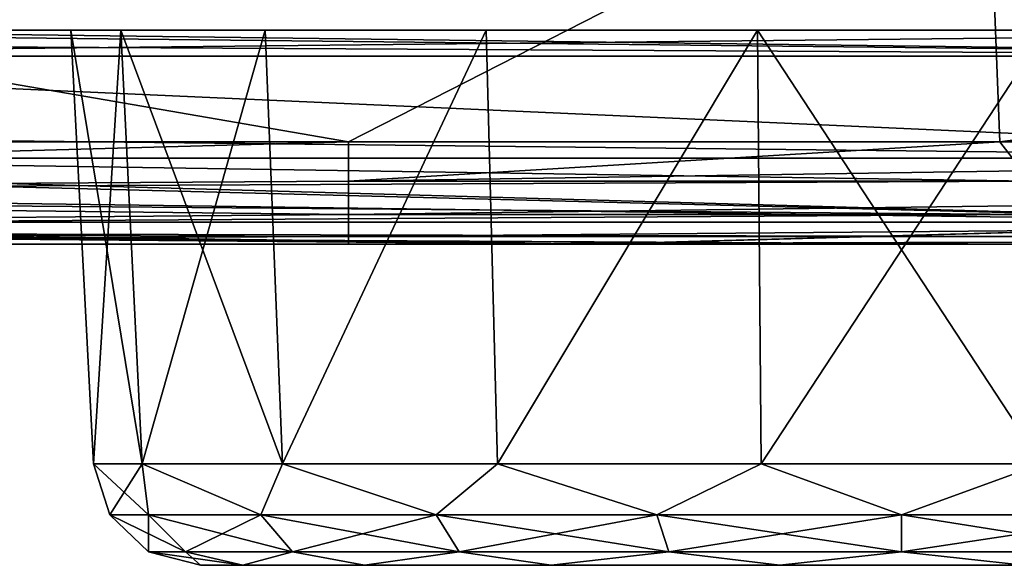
# Model space of a CAD drawing. Header units: millimetres. Extents: x -125 to 125, y -4 to 53.
# Tile 14 of 256: x -116.62 to -112.02, y -3.5 to -0.95. Entities that reach past the tile are written whole.
import ezdxf

# ---------------------------------------------------------------- set-up
doc = ezdxf.new("R2010")
doc.units = ezdxf.units.MM
doc.header["$LTSCALE"] = 65.185185
for name, color, linetype in [('1', 7, 'CONTINUOUS'), ('14', 7, 'CONTINUOUS'), ('18', 7, 'CONTINUOUS'), ('20', 7, 'CONTINUOUS'), ('205', 7, 'CONTINUOUS'), ('207', 7, 'CONTINUOUS'), ('209', 7, 'CONTINUOUS'), ('21', 7, 'CONTINUOUS'), ('211', 7, 'CONTINUOUS'), ('23', 7, 'CONTINUOUS'), ('26', 7, 'CONTINUOUS'), ('267', 7, 'CONTINUOUS'), ('268', 7, 'CONTINUOUS'), ('269', 7, 'CONTINUOUS'), ('270', 7, 'CONTINUOUS'), ('28', 7, 'CONTINUOUS'), ('3', 7, 'CONTINUOUS'), ('4', 7, 'CONTINUOUS'), ('6', 7, 'CONTINUOUS')]:
    doc.layers.add(name, color=color, linetype=linetype)

msp = doc.modelspace()

# ---------------------------------------------------------------- linework, layer by layer
at = {"layer": '1', "color": 7, "linetype": 'CONTINUOUS'}
for points in [[(-115.0836, -2, 124.334), (-123.8345, -2, 124.334), (-122.9176, -2, 122.9176), (-115.0836, -2, 124.334)], [(-123.8345, -2, -124.334), (-112.1259, -2, -124.334), (-122.9176, -2, -122.9176), (-123.8345, -2, -124.334)], [(-113.941, -2, 122.8364), (-115.0836, -2, 124.334), (-122.9176, -2, 122.9176), (-113.941, -2, 122.8364)], [(-122.9176, -2, -122.9176), (-112.1259, -2, -124.334), (-113.8977, -2, -122.8361), (-122.9176, -2, -122.9176)], [(-112.1259, -2, 124.334), (-115.0836, -2, 124.334), (-113.941, -2, 122.8364), (-112.1259, -2, 124.334)], [(-104.9158, -2, 122.761), (-112.1259, -2, 124.334), (-113.941, -2, 122.8364), (-104.9158, -2, 122.761)], [(-112.1259, -2, -124.334), (-111.8999, -2, -124.334), (-113.8977, -2, -122.8361), (-112.1259, -2, -124.334)], [(-113.8977, -2, -122.8361), (-111.8999, -2, -124.334), (-104.8773, -2, -122.7607), (-113.8977, -2, -122.8361)], [(-103.1371, -2, 124.334), (-112.1259, -2, 124.334), (-104.9158, -2, 122.761), (-103.1371, -2, 124.334)]]:
    msp.add_3dface(points, dxfattribs=at)
at = {"layer": '14', "color": 7, "linetype": 'CONTINUOUS'}
for points in [[(-123.8345, -1.5218, -124.8336), (-112.0407, -1.5218, -124.8336), (-111.8999, -1.7064, -124.7895), (-123.8345, -1.5218, -124.8336)], [(-123.8345, -1.7623, -124.7597), (-123.8345, -1.5218, -124.8336), (-111.8999, -1.7064, -124.7895), (-123.8345, -1.7623, -124.7597)], [(-112.0407, -1.5218, -124.8336), (-111.8999, -1.5218, -124.8336), (-111.8999, -1.7064, -124.7895), (-112.0407, -1.5218, -124.8336)], [(-111.8999, -1.8612, -124.6798), (-123.8345, -1.7623, -124.7597), (-111.8999, -1.7064, -124.7895), (-111.8999, -1.8612, -124.6798)], [(-123.8345, -1.9366, -124.5777), (-123.8345, -1.7623, -124.7597), (-111.8999, -1.8612, -124.6798), (-123.8345, -1.9366, -124.5777)], [(-111.8999, -1.964, -124.5203), (-123.8345, -1.9366, -124.5777), (-111.8999, -1.8612, -124.6798), (-111.8999, -1.964, -124.5203)], [(-111.8999, -2, -124.334), (-112.1259, -2, -124.334), (-123.8345, -1.9366, -124.5777), (-111.8999, -2, -124.334)], [(-112.1259, -2, -124.334), (-123.8345, -2, -124.334), (-123.8345, -1.9366, -124.5777), (-112.1259, -2, -124.334)], [(-111.8999, -2, -124.334), (-123.8345, -1.9366, -124.5777), (-111.8999, -1.964, -124.5203), (-111.8999, -2, -124.334)]]:
    msp.add_3dface(points, dxfattribs=at)
at = {"layer": '18', "color": 7, "linetype": 'CONTINUOUS'}
for points in [[(-115.0836, -1.5218, 124.8336), (-123.8345, -1.5218, 124.8336), (-123.8345, -1.7623, 124.7597), (-115.0836, -1.5218, 124.8336)], [(-115.0836, -1.5218, 124.8336), (-123.8345, -1.7623, 124.7597), (-115.0836, -1.7064, 124.7895), (-115.0836, -1.5218, 124.8336)], [(-103.1371, -1.5218, 124.8336), (-112.0407, -1.5218, 124.8336), (-115.0836, -1.7064, 124.7895), (-103.1371, -1.5218, 124.8336)], [(-103.1371, -1.7064, 124.7895), (-103.1371, -1.5218, 124.8336), (-115.0836, -1.7064, 124.7895), (-103.1371, -1.7064, 124.7895)], [(-112.0407, -1.5218, 124.8336), (-115.0836, -1.5218, 124.8336), (-115.0836, -1.7064, 124.7895), (-112.0407, -1.5218, 124.8336)], [(-123.8345, -1.7623, 124.7597), (-115.0836, -1.8612, 124.6798), (-115.0836, -1.7064, 124.7895), (-123.8345, -1.7623, 124.7597)], [(-115.0836, -1.8612, 124.6798), (-103.1371, -1.7064, 124.7895), (-115.0836, -1.7064, 124.7895), (-115.0836, -1.8612, 124.6798)], [(-103.1371, -1.8612, 124.6798), (-103.1371, -1.7064, 124.7895), (-115.0836, -1.8612, 124.6798), (-103.1371, -1.8612, 124.6798)], [(-123.8345, -1.7623, 124.7597), (-123.8345, -1.9366, 124.5777), (-115.0836, -1.8612, 124.6798), (-123.8345, -1.7623, 124.7597)], [(-123.8345, -1.9366, 124.5777), (-115.0836, -1.964, 124.5203), (-115.0836, -1.8612, 124.6798), (-123.8345, -1.9366, 124.5777)], [(-115.0836, -1.964, 124.5203), (-103.1371, -1.8612, 124.6798), (-115.0836, -1.8612, 124.6798), (-115.0836, -1.964, 124.5203)], [(-103.1371, -1.964, 124.5203), (-103.1371, -1.8612, 124.6798), (-115.0836, -1.964, 124.5203), (-103.1371, -1.964, 124.5203)], [(-123.8345, -1.9366, 124.5777), (-123.8345, -2, 124.334), (-115.0836, -1.964, 124.5203), (-123.8345, -1.9366, 124.5777)], [(-123.8345, -2, 124.334), (-115.0836, -2, 124.334), (-115.0836, -1.964, 124.5203), (-123.8345, -2, 124.334)], [(-115.0836, -2, 124.334), (-103.1371, -1.964, 124.5203), (-115.0836, -1.964, 124.5203), (-115.0836, -2, 124.334)], [(-115.0836, -2, 124.334), (-112.1259, -2, 124.334), (-103.1371, -1.964, 124.5203), (-115.0836, -2, 124.334)], [(-112.1259, -2, 124.334), (-103.1371, -2, 124.334), (-103.1371, -1.964, 124.5203), (-112.1259, -2, 124.334)]]:
    msp.add_3dface(points, dxfattribs=at)
at = {"layer": '20', "color": 7, "linetype": 'CONTINUOUS'}
for points in [[(-106.3244, -1, 74.6141), (-118.2709, -1, 63.1886), (-106.3244, -1, 63.135), (-106.3244, -1, 74.6141)], [(-118.2709, -1, 63.1886), (-118.2709, -1, 51.6997), (-106.3244, -1, 63.135), (-118.2709, -1, 63.1886)], [(-106.3244, -1, 86.0932), (-118.2709, -1, 74.6774), (-106.3244, -1, 74.6141), (-106.3244, -1, 86.0932)], [(-118.2709, -1, 74.6774), (-118.2709, -1, 63.1886), (-106.3244, -1, 74.6141), (-118.2709, -1, 74.6774)], [(-106.3244, -1, 97.5723), (-118.2709, -1, 86.1662), (-106.3244, -1, 86.0932), (-106.3244, -1, 97.5723)], [(-118.2709, -1, 86.1662), (-118.2709, -1, 74.6774), (-106.3244, -1, 86.0932), (-118.2709, -1, 86.1662)], [(-106.3244, -1, 109.0514), (-118.2709, -1, 97.655), (-106.3244, -1, 97.5723), (-106.3244, -1, 109.0514)], [(-118.2709, -1, 97.655), (-118.2709, -1, 86.1662), (-106.3244, -1, 97.5723), (-118.2709, -1, 97.655)], [(-106.3244, -1, 120.5297), (-118.2709, -1, 109.1439), (-106.3244, -1, 109.0514), (-106.3244, -1, 120.5297)], [(-108.5117, -1, 120.5476), (-118.2709, -1, 109.1439), (-106.3244, -1, 120.5297), (-108.5117, -1, 120.5476)], [(-118.2709, -1, 109.1439), (-118.2709, -1, 97.655), (-106.3244, -1, 109.0514), (-118.2709, -1, 109.1439)], [(-118.2709, -1, 120.6321), (-118.2709, -1, 109.1439), (-108.5117, -1, 120.5476), (-118.2709, -1, 120.6321)], [(-118.2709, -1, -86.1662), (-118.2709, -1, -97.655), (-106.3244, -1, -97.5723), (-118.2709, -1, -86.1662)], [(-106.3244, -1, -74.6141), (-118.2709, -1, -74.6774), (-106.3244, -1, -86.0932), (-106.3244, -1, -74.6141)], [(-118.2709, -1, -74.6774), (-118.2709, -1, -86.1662), (-106.3244, -1, -86.0932), (-118.2709, -1, -74.6774)], [(-106.3244, -1, -63.135), (-118.2709, -1, -63.1886), (-106.3244, -1, -74.6141), (-106.3244, -1, -63.135)], [(-118.2709, -1, -63.1886), (-118.2709, -1, -74.6774), (-106.3244, -1, -74.6141), (-118.2709, -1, -63.1886)], [(-106.3244, -1, -51.6559), (-118.2709, -1, -51.6997), (-106.3244, -1, -63.135), (-106.3244, -1, -51.6559)], [(-118.2709, -1, -51.6997), (-118.2709, -1, -63.1886), (-106.3244, -1, -63.135), (-118.2709, -1, -51.6997)], [(-106.3244, -1, -40.1768), (-118.2709, -1, -40.2109), (-106.3244, -1, -51.6559), (-106.3244, -1, -40.1768)], [(-118.2709, -1, -40.2109), (-118.2709, -1, -51.6997), (-106.3244, -1, -51.6559), (-118.2709, -1, -40.2109)], [(-106.3244, -1, -28.6977), (-118.2709, -1, -28.7221), (-106.3244, -1, -40.1768), (-106.3244, -1, -28.6977)], [(-118.2709, -1, -28.7221), (-118.2709, -1, -40.2109), (-106.3244, -1, -40.1768), (-118.2709, -1, -28.7221)], [(-106.3244, -1, -17.2186), (-118.2709, -1, -17.2332), (-106.3244, -1, -28.6977), (-106.3244, -1, -17.2186)], [(-118.2709, -1, -17.2332), (-118.2709, -1, -28.7221), (-106.3244, -1, -28.6977), (-118.2709, -1, -17.2332)], [(-106.3244, -1, -5.7395), (-118.2709, -1, -5.7444), (-106.3244, -1, -17.2186), (-106.3244, -1, -5.7395)], [(-106.3244, -1, -120.5297), (-118.2709, -1, -109.1439), (-108.5117, -1, -120.5476), (-106.3244, -1, -120.5297)], [(-106.3244, -1, -109.0514), (-118.2709, -1, -109.1439), (-106.3244, -1, -120.5297), (-106.3244, -1, -109.0514)], [(-118.2709, -1, -109.1439), (-118.2709, -1, -120.6321), (-108.5117, -1, -120.5476), (-118.2709, -1, -109.1439)], [(-106.3244, -1, -97.5723), (-118.2709, -1, -97.655), (-106.3244, -1, -109.0514), (-106.3244, -1, -97.5723)], [(-118.2709, -1, -97.655), (-118.2709, -1, -109.1439), (-106.3244, -1, -109.0514), (-118.2709, -1, -97.655)], [(-106.3244, -1, -86.0932), (-118.2709, -1, -86.1662), (-106.3244, -1, -97.5723), (-106.3244, -1, -86.0932)], [(-106.3244, -1, 5.7395), (-118.2709, -1, -5.7444), (-106.3244, -1, -5.7395), (-106.3244, -1, 5.7395)], [(-118.2709, -1, -5.7444), (-118.2709, -1, -17.2332), (-106.3244, -1, -17.2186), (-118.2709, -1, -5.7444)], [(-106.3244, -1, 17.2186), (-118.2709, -1, 5.7444), (-106.3244, -1, 5.7395), (-106.3244, -1, 17.2186)], [(-118.2709, -1, 5.7444), (-118.2709, -1, -5.7444), (-106.3244, -1, 5.7395), (-118.2709, -1, 5.7444)], [(-106.3244, -1, 28.6977), (-118.2709, -1, 17.2332), (-106.3244, -1, 17.2186), (-106.3244, -1, 28.6977)], [(-118.2709, -1, 17.2332), (-118.2709, -1, 5.7444), (-106.3244, -1, 17.2186), (-118.2709, -1, 17.2332)], [(-106.3244, -1, 40.1768), (-118.2709, -1, 28.7221), (-106.3244, -1, 28.6977), (-106.3244, -1, 40.1768)], [(-118.2709, -1, 28.7221), (-118.2709, -1, 17.2332), (-106.3244, -1, 28.6977), (-118.2709, -1, 28.7221)], [(-106.3244, -1, 51.6559), (-118.2709, -1, 40.2109), (-106.3244, -1, 40.1768), (-106.3244, -1, 51.6559)], [(-118.2709, -1, 40.2109), (-118.2709, -1, 28.7221), (-106.3244, -1, 40.1768), (-118.2709, -1, 40.2109)], [(-106.3244, -1, 63.135), (-118.2709, -1, 51.6997), (-106.3244, -1, 51.6559), (-106.3244, -1, 63.135)], [(-118.2709, -1, 51.6997), (-118.2709, -1, 40.2109), (-106.3244, -1, 51.6559), (-118.2709, -1, 51.6997)]]:
    msp.add_3dface(points, dxfattribs=at)
at = {"layer": '205', "color": 7, "linetype": 'CONTINUOUS'}
for points in [[(-118.2709, -1, 120.6321), (-108.5117, -1, 120.5476), (-120.0561, -1.1213, 120.7696), (-118.2709, -1, 120.6321)], [(-120.0561, -1.1213, 120.7696), (-108.5117, -1, 120.5476), (-108.35, -1.1213, 120.6676), (-120.0561, -1.1213, 120.7696)]]:
    msp.add_3dface(points, dxfattribs=at)
at = {"layer": '207', "color": 7, "linetype": 'CONTINUOUS'}
for points in [[(-119.9336, -1, -120.6472), (-119.9949, -1.0607, -120.7084), (-108.7584, -1.1213, -120.671), (-119.9336, -1, -120.6472)], [(-118.2709, -1, -120.6321), (-119.9336, -1, -120.6472), (-108.7584, -1.1213, -120.671), (-118.2709, -1, -120.6321)], [(-108.5117, -1, -120.5476), (-118.2709, -1, -120.6321), (-108.7584, -1.1213, -120.671), (-108.5117, -1, -120.5476)], [(-119.9949, -1.0607, -120.7084), (-120.0561, -1.1213, -120.7696), (-108.7584, -1.1213, -120.671), (-119.9949, -1.0607, -120.7084)]]:
    msp.add_3dface(points, dxfattribs=at)
at = {"layer": '209', "color": 7, "linetype": 'CONTINUOUS'}
for points in [[(-109.3884, -1.5981, -121.2976), (-120.0561, -1.1213, -120.7696), (-120.6273, -1.4734, -121.1984), (-109.3884, -1.5981, -121.2976)], [(-108.7584, -1.1213, -120.671), (-120.0561, -1.1213, -120.7696), (-109.3884, -1.5981, -121.2976), (-108.7584, -1.1213, -120.671)], [(-120.8934, -1.5978, -121.3982), (-109.3884, -1.5981, -121.2976), (-120.6273, -1.4734, -121.1984), (-120.8934, -1.5978, -121.3982)], [(-121.2886, -1.7463, -121.6948), (-110.2686, -1.898, -122.0293), (-120.8934, -1.5978, -121.3982), (-121.2886, -1.7463, -121.6948)], [(-120.8934, -1.5978, -121.3982), (-110.2686, -1.898, -122.0293), (-109.3884, -1.5981, -121.2976), (-120.8934, -1.5978, -121.3982)], [(-121.8706, -1.8979, -122.1317), (-110.2686, -1.898, -122.0293), (-121.2886, -1.7463, -121.6948), (-121.8706, -1.8979, -122.1317)], [(-122.0625, -1.9323, -122.2757), (-113.8977, -2, -122.8361), (-121.8706, -1.8979, -122.1317), (-122.0625, -1.9323, -122.2757)], [(-121.8706, -1.8979, -122.1317), (-113.8977, -2, -122.8361), (-110.2686, -1.898, -122.0293), (-121.8706, -1.8979, -122.1317)], [(-113.8977, -2, -122.8361), (-104.8773, -2, -122.7607), (-110.2686, -1.898, -122.0293), (-113.8977, -2, -122.8361)], [(-122.9176, -2, -122.9176), (-113.8977, -2, -122.8361), (-122.0625, -1.9323, -122.2757), (-122.9176, -2, -122.9176)]]:
    msp.add_3dface(points, dxfattribs=at)
at = {"layer": '21', "color": 7, "linetype": 'CONTINUOUS'}
for points in [[(-116.147, -1, -113.8274), (-116.2748, -3.0262, -112.5), (-116.381, -1, -112.5), (-116.147, -1, -113.8274)], [(-116.0472, -3.0262, -113.7911), (-116.2748, -3.0262, -112.5), (-116.147, -1, -113.8274), (-116.0472, -3.0262, -113.7911)], [(-115.473, -1, -114.9947), (-116.0472, -3.0262, -113.7911), (-116.147, -1, -113.8274), (-115.473, -1, -114.9947)], [(-115.3917, -3.0262, -114.9264), (-116.0472, -3.0262, -113.7911), (-115.473, -1, -114.9947), (-115.3917, -3.0262, -114.9264)], [(-114.4405, -1, -115.861), (-115.3917, -3.0262, -114.9264), (-115.473, -1, -114.9947), (-114.4405, -1, -115.861)], [(-114.3874, -3.0262, -115.7691), (-115.3917, -3.0262, -114.9264), (-114.4405, -1, -115.861), (-114.3874, -3.0262, -115.7691)], [(-113.1739, -1, -116.3221), (-114.3874, -3.0262, -115.7691), (-114.4405, -1, -115.861), (-113.1739, -1, -116.3221)], [(-113.1555, -3.0262, -116.2175), (-114.3874, -3.0262, -115.7691), (-113.1739, -1, -116.3221), (-113.1555, -3.0262, -116.2175)], [(-111.8261, -1, -116.3221), (-113.1555, -3.0262, -116.2175), (-113.1739, -1, -116.3221), (-111.8261, -1, -116.3221)], [(-111.8445, -3.0262, -116.2175), (-113.1555, -3.0262, -116.2175), (-111.8261, -1, -116.3221), (-111.8445, -3.0262, -116.2175)]]:
    msp.add_3dface(points, dxfattribs=at)
at = {"layer": '211', "color": 7, "linetype": 'CONTINUOUS'}
for points in [[(-120.0561, -1.1213, 120.7696), (-109.3884, -1.5981, 121.2976), (-120.6273, -1.4734, 121.1984), (-120.0561, -1.1213, 120.7696)], [(-120.0561, -1.1213, 120.7696), (-108.35, -1.1213, 120.6676), (-109.3884, -1.5981, 121.2976), (-120.0561, -1.1213, 120.7696)], [(-109.3884, -1.5981, 121.2976), (-120.8934, -1.5978, 121.3982), (-120.6273, -1.4734, 121.1984), (-109.3884, -1.5981, 121.2976)], [(-120.8934, -1.5978, 121.3982), (-110.2686, -1.898, 122.0293), (-120.95, -1.6216, 121.4407), (-120.8934, -1.5978, 121.3982)], [(-109.3884, -1.5981, 121.2976), (-110.2686, -1.898, 122.0293), (-120.8934, -1.5978, 121.3982), (-109.3884, -1.5981, 121.2976)], [(-120.95, -1.6216, 121.4407), (-110.2686, -1.898, 122.0293), (-121.2886, -1.7463, 121.6948), (-120.95, -1.6216, 121.4407)], [(-110.2686, -1.898, 122.0293), (-121.8706, -1.8979, 122.1317), (-121.2886, -1.7463, 121.6948), (-110.2686, -1.898, 122.0293)], [(-121.9179, -1.907, 122.1672), (-113.941, -2, 122.8364), (-122.0625, -1.9323, 122.2757), (-121.9179, -1.907, 122.1672)], [(-121.8706, -1.8979, 122.1317), (-113.941, -2, 122.8364), (-121.9179, -1.907, 122.1672), (-121.8706, -1.8979, 122.1317)], [(-110.2686, -1.898, 122.0293), (-113.941, -2, 122.8364), (-121.8706, -1.8979, 122.1317), (-110.2686, -1.898, 122.0293)], [(-104.9158, -2, 122.761), (-113.941, -2, 122.8364), (-110.2686, -1.898, 122.0293), (-104.9158, -2, 122.761)], [(-113.941, -2, 122.8364), (-122.9176, -2, 122.9176), (-122.0625, -1.9323, 122.2757), (-113.941, -2, 122.8364)]]:
    msp.add_3dface(points, dxfattribs=at)
at = {"layer": '23', "color": 7, "linetype": 'CONTINUOUS'}
for points in [[(-116.147, -1, 111.1726), (-116.2748, -3.0262, 112.5), (-116.381, -1, 112.5), (-116.147, -1, 111.1726)], [(-116.0472, -3.0262, 111.2089), (-116.2748, -3.0262, 112.5), (-116.147, -1, 111.1726), (-116.0472, -3.0262, 111.2089)], [(-115.473, -1, 110.0053), (-116.0472, -3.0262, 111.2089), (-116.147, -1, 111.1726), (-115.473, -1, 110.0053)], [(-115.3917, -3.0262, 110.0736), (-116.0472, -3.0262, 111.2089), (-115.473, -1, 110.0053), (-115.3917, -3.0262, 110.0736)], [(-114.4405, -1, 109.139), (-115.3917, -3.0262, 110.0736), (-115.473, -1, 110.0053), (-114.4405, -1, 109.139)], [(-114.3874, -3.0262, 109.2309), (-115.3917, -3.0262, 110.0736), (-114.4405, -1, 109.139), (-114.3874, -3.0262, 109.2309)], [(-113.1739, -1, 108.6779), (-114.3874, -3.0262, 109.2309), (-114.4405, -1, 109.139), (-113.1739, -1, 108.6779)], [(-113.1555, -3.0262, 108.7825), (-114.3874, -3.0262, 109.2309), (-113.1739, -1, 108.6779), (-113.1555, -3.0262, 108.7825)], [(-111.8261, -1, 108.6779), (-113.1555, -3.0262, 108.7825), (-113.1739, -1, 108.6779), (-111.8261, -1, 108.6779)], [(-111.8445, -3.0262, 108.7825), (-113.1555, -3.0262, 108.7825), (-111.8261, -1, 108.6779), (-111.8445, -3.0262, 108.7825)]]:
    msp.add_3dface(points, dxfattribs=at)
at = {"layer": '26', "color": 7, "linetype": 'CONTINUOUS'}
for points in [[(-116.381, -1, 112.5), (-116.2748, -3.0262, 112.5), (-116.0472, -3.0262, 113.7911), (-116.381, -1, 112.5)], [(-116.381, -1, 112.5), (-116.0472, -3.0262, 113.7911), (-116.147, -1, 113.8274), (-116.381, -1, 112.5)], [(-116.0472, -3.0262, 113.7911), (-115.3917, -3.0262, 114.9264), (-116.147, -1, 113.8274), (-116.0472, -3.0262, 113.7911)], [(-116.147, -1, 113.8274), (-115.3917, -3.0262, 114.9264), (-115.473, -1, 114.9947), (-116.147, -1, 113.8274)], [(-115.473, -1, 114.9947), (-115.3917, -3.0262, 114.9264), (-114.4405, -1, 115.861), (-115.473, -1, 114.9947)], [(-115.3917, -3.0262, 114.9264), (-114.3874, -3.0262, 115.7691), (-114.4405, -1, 115.861), (-115.3917, -3.0262, 114.9264)], [(-114.4405, -1, 115.861), (-114.3874, -3.0262, 115.7691), (-113.1739, -1, 116.3221), (-114.4405, -1, 115.861)], [(-114.3874, -3.0262, 115.7691), (-113.1555, -3.0262, 116.2175), (-113.1739, -1, 116.3221), (-114.3874, -3.0262, 115.7691)], [(-113.1555, -3.0262, 116.2175), (-111.8445, -3.0262, 116.2175), (-113.1739, -1, 116.3221), (-113.1555, -3.0262, 116.2175)], [(-113.1739, -1, 116.3221), (-111.8445, -3.0262, 116.2175), (-111.8261, -1, 116.3221), (-113.1739, -1, 116.3221)]]:
    msp.add_3dface(points, dxfattribs=at)
at = {"layer": '267', "color": 7, "linetype": 'CONTINUOUS'}
for points in [[(-116.2748, -3.0262, -112.5), (-116.0472, -3.0262, -113.7911), (-116.1995, -3.265, -112.5), (-116.2748, -3.0262, -112.5)], [(-116.0472, -3.0262, -113.7911), (-116.0185, -3.265, -113.6432), (-116.1995, -3.265, -112.5), (-116.0472, -3.0262, -113.7911)], [(-116.0472, -3.0262, -113.7911), (-115.493, -3.265, -114.6745), (-116.0185, -3.265, -113.6432), (-116.0472, -3.0262, -113.7911)], [(-116.0472, -3.0262, -113.7911), (-115.3917, -3.0262, -114.9264), (-115.493, -3.265, -114.6745), (-116.0472, -3.0262, -113.7911)], [(-115.3917, -3.0262, -114.9264), (-114.6745, -3.265, -115.493), (-115.493, -3.265, -114.6745), (-115.3917, -3.0262, -114.9264)], [(-115.3917, -3.0262, -114.9264), (-114.3874, -3.0262, -115.7691), (-114.6745, -3.265, -115.493), (-115.3917, -3.0262, -114.9264)], [(-114.3874, -3.0262, -115.7691), (-113.6432, -3.265, -116.0185), (-114.6745, -3.265, -115.493), (-114.3874, -3.0262, -115.7691)], [(-114.3874, -3.0262, -115.7691), (-113.1555, -3.0262, -116.2175), (-113.6432, -3.265, -116.0185), (-114.3874, -3.0262, -115.7691)], [(-113.1555, -3.0262, -116.2175), (-112.5, -3.265, -116.1995), (-113.6432, -3.265, -116.0185), (-113.1555, -3.0262, -116.2175)], [(-113.1555, -3.0262, -116.2175), (-111.8445, -3.0262, -116.2175), (-112.5, -3.265, -116.1995), (-113.1555, -3.0262, -116.2175)], [(-111.8445, -3.0262, -116.2175), (-111.3568, -3.265, -116.0185), (-112.5, -3.265, -116.1995), (-111.8445, -3.0262, -116.2175)], [(-116.0185, -3.265, -113.6432), (-116.0177, -3.4374, -112.5), (-116.1995, -3.265, -112.5), (-116.0185, -3.265, -113.6432)], [(-115.8455, -3.4374, -113.587), (-116.0177, -3.4374, -112.5), (-116.0185, -3.265, -113.6432), (-115.8455, -3.4374, -113.587)], [(-115.493, -3.265, -114.6745), (-115.8455, -3.4374, -113.587), (-116.0185, -3.265, -113.6432), (-115.493, -3.265, -114.6745)], [(-115.3459, -3.4374, -114.5677), (-115.8455, -3.4374, -113.587), (-115.493, -3.265, -114.6745), (-115.3459, -3.4374, -114.5677)], [(-114.6745, -3.265, -115.493), (-115.3459, -3.4374, -114.5677), (-115.493, -3.265, -114.6745), (-114.6745, -3.265, -115.493)], [(-114.5677, -3.4374, -115.3459), (-115.3459, -3.4374, -114.5677), (-114.6745, -3.265, -115.493), (-114.5677, -3.4374, -115.3459)], [(-113.6432, -3.265, -116.0185), (-114.5677, -3.4374, -115.3459), (-114.6745, -3.265, -115.493), (-113.6432, -3.265, -116.0185)], [(-113.587, -3.4374, -115.8455), (-114.5677, -3.4374, -115.3459), (-113.6432, -3.265, -116.0185), (-113.587, -3.4374, -115.8455)], [(-112.5, -3.265, -116.1995), (-113.587, -3.4374, -115.8455), (-113.6432, -3.265, -116.0185), (-112.5, -3.265, -116.1995)], [(-112.5, -3.4374, -116.0177), (-113.587, -3.4374, -115.8455), (-112.5, -3.265, -116.1995), (-112.5, -3.4374, -116.0177)], [(-111.3568, -3.265, -116.0185), (-112.5, -3.4374, -116.0177), (-112.5, -3.265, -116.1995), (-111.3568, -3.265, -116.0185)], [(-111.413, -3.4374, -115.8455), (-112.5, -3.4374, -116.0177), (-111.3568, -3.265, -116.0185), (-111.413, -3.4374, -115.8455)], [(-115.8455, -3.4374, -113.587), (-115.7755, -3.5, -112.5), (-116.0177, -3.4374, -112.5), (-115.8455, -3.4374, -113.587)], [(-115.578, -3.5, -113.6202), (-115.7755, -3.5, -112.5), (-115.8455, -3.4374, -113.587), (-115.578, -3.5, -113.6202)], [(-115.3459, -3.4374, -114.5677), (-115.578, -3.5, -113.6202), (-115.8455, -3.4374, -113.587), (-115.3459, -3.4374, -114.5677)], [(-115.0092, -3.5, -114.6054), (-115.578, -3.5, -113.6202), (-115.3459, -3.4374, -114.5677), (-115.0092, -3.5, -114.6054)], [(-114.5677, -3.4374, -115.3459), (-115.0092, -3.5, -114.6054), (-115.3459, -3.4374, -114.5677), (-114.5677, -3.4374, -115.3459)], [(-114.1378, -3.5, -115.3367), (-115.0092, -3.5, -114.6054), (-114.5677, -3.4374, -115.3459), (-114.1378, -3.5, -115.3367)], [(-113.587, -3.4374, -115.8455), (-114.1378, -3.5, -115.3367), (-114.5677, -3.4374, -115.3459), (-113.587, -3.4374, -115.8455)], [(-113.0688, -3.5, -115.7258), (-114.1378, -3.5, -115.3367), (-113.587, -3.4374, -115.8455), (-113.0688, -3.5, -115.7258)], [(-112.5, -3.4374, -116.0177), (-113.0688, -3.5, -115.7258), (-113.587, -3.4374, -115.8455), (-112.5, -3.4374, -116.0177)], [(-111.9312, -3.5, -115.7258), (-113.0688, -3.5, -115.7258), (-112.5, -3.4374, -116.0177), (-111.9312, -3.5, -115.7258)], [(-111.413, -3.4374, -115.8455), (-111.9312, -3.5, -115.7258), (-112.5, -3.4374, -116.0177), (-111.413, -3.4374, -115.8455)]]:
    msp.add_3dface(points, dxfattribs=at)
at = {"layer": '268', "color": 7, "linetype": 'CONTINUOUS'}
for points in [[(-116.0472, -3.0262, -111.2089), (-116.2748, -3.0262, -112.5), (-116.0185, -3.265, -111.3568), (-116.0472, -3.0262, -111.2089)], [(-116.2748, -3.0262, -112.5), (-116.1995, -3.265, -112.5), (-116.0185, -3.265, -111.3568), (-116.2748, -3.0262, -112.5)], [(-115.3917, -3.0262, -110.0736), (-116.0472, -3.0262, -111.2089), (-115.493, -3.265, -110.3255), (-115.3917, -3.0262, -110.0736)], [(-116.0472, -3.0262, -111.2089), (-116.0185, -3.265, -111.3568), (-115.493, -3.265, -110.3255), (-116.0472, -3.0262, -111.2089)], [(-115.3917, -3.0262, -110.0736), (-115.493, -3.265, -110.3255), (-114.6745, -3.265, -109.507), (-115.3917, -3.0262, -110.0736)], [(-114.3874, -3.0262, -109.2309), (-115.3917, -3.0262, -110.0736), (-114.6745, -3.265, -109.507), (-114.3874, -3.0262, -109.2309)], [(-114.3874, -3.0262, -109.2309), (-114.6745, -3.265, -109.507), (-113.6432, -3.265, -108.9815), (-114.3874, -3.0262, -109.2309)], [(-113.1555, -3.0262, -108.7825), (-114.3874, -3.0262, -109.2309), (-113.6432, -3.265, -108.9815), (-113.1555, -3.0262, -108.7825)], [(-113.1555, -3.0262, -108.7825), (-113.6432, -3.265, -108.9815), (-112.5, -3.265, -108.8005), (-113.1555, -3.0262, -108.7825)], [(-111.8445, -3.0262, -108.7825), (-113.1555, -3.0262, -108.7825), (-112.5, -3.265, -108.8005), (-111.8445, -3.0262, -108.7825)], [(-111.8445, -3.0262, -108.7825), (-112.5, -3.265, -108.8005), (-111.3568, -3.265, -108.9815), (-111.8445, -3.0262, -108.7825)], [(-116.1995, -3.265, -112.5), (-116.0177, -3.4374, -112.5), (-115.8455, -3.4374, -111.413), (-116.1995, -3.265, -112.5)], [(-116.1995, -3.265, -112.5), (-115.8455, -3.4374, -111.413), (-116.0185, -3.265, -111.3568), (-116.1995, -3.265, -112.5)], [(-116.0185, -3.265, -111.3568), (-115.3459, -3.4374, -110.4323), (-115.493, -3.265, -110.3255), (-116.0185, -3.265, -111.3568)], [(-115.8455, -3.4374, -111.413), (-115.3459, -3.4374, -110.4323), (-116.0185, -3.265, -111.3568), (-115.8455, -3.4374, -111.413)], [(-115.3459, -3.4374, -110.4323), (-114.5677, -3.4374, -109.6541), (-115.493, -3.265, -110.3255), (-115.3459, -3.4374, -110.4323)], [(-115.493, -3.265, -110.3255), (-114.5677, -3.4374, -109.6541), (-114.6745, -3.265, -109.507), (-115.493, -3.265, -110.3255)], [(-114.5677, -3.4374, -109.6541), (-113.587, -3.4374, -109.1545), (-114.6745, -3.265, -109.507), (-114.5677, -3.4374, -109.6541)], [(-114.6745, -3.265, -109.507), (-113.587, -3.4374, -109.1545), (-113.6432, -3.265, -108.9815), (-114.6745, -3.265, -109.507)], [(-113.587, -3.4374, -109.1545), (-112.5, -3.4374, -108.9823), (-113.6432, -3.265, -108.9815), (-113.587, -3.4374, -109.1545)], [(-113.6432, -3.265, -108.9815), (-112.5, -3.4374, -108.9823), (-112.5, -3.265, -108.8005), (-113.6432, -3.265, -108.9815)], [(-112.5, -3.265, -108.8005), (-111.413, -3.4374, -109.1545), (-111.3568, -3.265, -108.9815), (-112.5, -3.265, -108.8005)], [(-112.5, -3.4374, -108.9823), (-111.413, -3.4374, -109.1545), (-112.5, -3.265, -108.8005), (-112.5, -3.4374, -108.9823)], [(-115.7755, -3.5, -112.5), (-115.578, -3.5, -111.3798), (-116.0177, -3.4374, -112.5), (-115.7755, -3.5, -112.5)], [(-116.0177, -3.4374, -112.5), (-115.578, -3.5, -111.3798), (-115.8455, -3.4374, -111.413), (-116.0177, -3.4374, -112.5)], [(-115.8455, -3.4374, -111.413), (-115.578, -3.5, -111.3798), (-115.3459, -3.4374, -110.4323), (-115.8455, -3.4374, -111.413)], [(-115.578, -3.5, -111.3798), (-115.0092, -3.5, -110.3946), (-115.3459, -3.4374, -110.4323), (-115.578, -3.5, -111.3798)], [(-115.3459, -3.4374, -110.4323), (-115.0092, -3.5, -110.3946), (-114.5677, -3.4374, -109.6541), (-115.3459, -3.4374, -110.4323)], [(-115.0092, -3.5, -110.3946), (-114.1378, -3.5, -109.6633), (-114.5677, -3.4374, -109.6541), (-115.0092, -3.5, -110.3946)], [(-114.5677, -3.4374, -109.6541), (-114.1378, -3.5, -109.6633), (-113.587, -3.4374, -109.1545), (-114.5677, -3.4374, -109.6541)], [(-114.1378, -3.5, -109.6633), (-113.0688, -3.5, -109.2742), (-113.587, -3.4374, -109.1545), (-114.1378, -3.5, -109.6633)], [(-113.587, -3.4374, -109.1545), (-113.0688, -3.5, -109.2742), (-112.5, -3.4374, -108.9823), (-113.587, -3.4374, -109.1545)], [(-113.0688, -3.5, -109.2742), (-111.9312, -3.5, -109.2742), (-112.5, -3.4374, -108.9823), (-113.0688, -3.5, -109.2742)], [(-112.5, -3.4374, -108.9823), (-111.9312, -3.5, -109.2742), (-111.413, -3.4374, -109.1545), (-112.5, -3.4374, -108.9823)]]:
    msp.add_3dface(points, dxfattribs=at)
at = {"layer": '269', "color": 7, "linetype": 'CONTINUOUS'}
for points in [[(-116.0472, -3.0262, 113.7911), (-116.2748, -3.0262, 112.5), (-116.0185, -3.265, 113.6432), (-116.0472, -3.0262, 113.7911)], [(-116.2748, -3.0262, 112.5), (-116.1995, -3.265, 112.5), (-116.0185, -3.265, 113.6432), (-116.2748, -3.0262, 112.5)], [(-116.0472, -3.0262, 113.7911), (-116.0185, -3.265, 113.6432), (-115.493, -3.265, 114.6745), (-116.0472, -3.0262, 113.7911)], [(-115.3917, -3.0262, 114.9264), (-116.0472, -3.0262, 113.7911), (-115.493, -3.265, 114.6745), (-115.3917, -3.0262, 114.9264)], [(-115.3917, -3.0262, 114.9264), (-115.493, -3.265, 114.6745), (-114.6745, -3.265, 115.493), (-115.3917, -3.0262, 114.9264)], [(-114.3874, -3.0262, 115.7691), (-115.3917, -3.0262, 114.9264), (-114.6745, -3.265, 115.493), (-114.3874, -3.0262, 115.7691)], [(-114.3874, -3.0262, 115.7691), (-114.6745, -3.265, 115.493), (-113.6432, -3.265, 116.0185), (-114.3874, -3.0262, 115.7691)], [(-113.1555, -3.0262, 116.2175), (-114.3874, -3.0262, 115.7691), (-113.6432, -3.265, 116.0185), (-113.1555, -3.0262, 116.2175)], [(-113.1555, -3.0262, 116.2175), (-113.6432, -3.265, 116.0185), (-112.5, -3.265, 116.1995), (-113.1555, -3.0262, 116.2175)], [(-111.8445, -3.0262, 116.2175), (-113.1555, -3.0262, 116.2175), (-112.5, -3.265, 116.1995), (-111.8445, -3.0262, 116.2175)], [(-111.8445, -3.0262, 116.2175), (-112.5, -3.265, 116.1995), (-111.3568, -3.265, 116.0185), (-111.8445, -3.0262, 116.2175)], [(-116.1995, -3.265, 112.5), (-115.8455, -3.4374, 113.587), (-116.0185, -3.265, 113.6432), (-116.1995, -3.265, 112.5)], [(-116.0177, -3.4374, 112.5), (-115.8455, -3.4374, 113.587), (-116.1995, -3.265, 112.5), (-116.0177, -3.4374, 112.5)], [(-115.8455, -3.4374, 113.587), (-115.3459, -3.4374, 114.5677), (-116.0185, -3.265, 113.6432), (-115.8455, -3.4374, 113.587)], [(-116.0185, -3.265, 113.6432), (-115.3459, -3.4374, 114.5677), (-115.493, -3.265, 114.6745), (-116.0185, -3.265, 113.6432)], [(-115.3459, -3.4374, 114.5677), (-114.5677, -3.4374, 115.3459), (-115.493, -3.265, 114.6745), (-115.3459, -3.4374, 114.5677)], [(-115.493, -3.265, 114.6745), (-114.5677, -3.4374, 115.3459), (-114.6745, -3.265, 115.493), (-115.493, -3.265, 114.6745)], [(-114.6745, -3.265, 115.493), (-113.587, -3.4374, 115.8455), (-113.6432, -3.265, 116.0185), (-114.6745, -3.265, 115.493)], [(-114.5677, -3.4374, 115.3459), (-113.587, -3.4374, 115.8455), (-114.6745, -3.265, 115.493), (-114.5677, -3.4374, 115.3459)], [(-113.6432, -3.265, 116.0185), (-112.5, -3.4374, 116.0177), (-112.5, -3.265, 116.1995), (-113.6432, -3.265, 116.0185)], [(-113.587, -3.4374, 115.8455), (-112.5, -3.4374, 116.0177), (-113.6432, -3.265, 116.0185), (-113.587, -3.4374, 115.8455)], [(-112.5, -3.265, 116.1995), (-111.413, -3.4374, 115.8455), (-111.3568, -3.265, 116.0185), (-112.5, -3.265, 116.1995)], [(-112.5, -3.4374, 116.0177), (-111.413, -3.4374, 115.8455), (-112.5, -3.265, 116.1995), (-112.5, -3.4374, 116.0177)], [(-116.0177, -3.4374, 112.5), (-115.578, -3.5, 113.6202), (-115.8455, -3.4374, 113.587), (-116.0177, -3.4374, 112.5)], [(-115.7755, -3.5, 112.5), (-115.578, -3.5, 113.6202), (-116.0177, -3.4374, 112.5), (-115.7755, -3.5, 112.5)], [(-115.8455, -3.4374, 113.587), (-115.578, -3.5, 113.6202), (-115.3459, -3.4374, 114.5677), (-115.8455, -3.4374, 113.587)], [(-115.578, -3.5, 113.6202), (-115.0092, -3.5, 114.6054), (-115.3459, -3.4374, 114.5677), (-115.578, -3.5, 113.6202)], [(-115.3459, -3.4374, 114.5677), (-115.0092, -3.5, 114.6054), (-114.5677, -3.4374, 115.3459), (-115.3459, -3.4374, 114.5677)], [(-115.0092, -3.5, 114.6054), (-114.1378, -3.5, 115.3367), (-114.5677, -3.4374, 115.3459), (-115.0092, -3.5, 114.6054)], [(-114.5677, -3.4374, 115.3459), (-114.1378, -3.5, 115.3367), (-113.587, -3.4374, 115.8455), (-114.5677, -3.4374, 115.3459)], [(-114.1378, -3.5, 115.3367), (-113.0688, -3.5, 115.7258), (-113.587, -3.4374, 115.8455), (-114.1378, -3.5, 115.3367)], [(-113.587, -3.4374, 115.8455), (-113.0688, -3.5, 115.7258), (-112.5, -3.4374, 116.0177), (-113.587, -3.4374, 115.8455)], [(-113.0688, -3.5, 115.7258), (-111.9312, -3.5, 115.7258), (-112.5, -3.4374, 116.0177), (-113.0688, -3.5, 115.7258)], [(-112.5, -3.4374, 116.0177), (-111.9312, -3.5, 115.7258), (-111.413, -3.4374, 115.8455), (-112.5, -3.4374, 116.0177)]]:
    msp.add_3dface(points, dxfattribs=at)
at = {"layer": '270', "color": 7, "linetype": 'CONTINUOUS'}
for points in [[(-116.2748, -3.0262, 112.5), (-116.0472, -3.0262, 111.2089), (-116.1995, -3.265, 112.5), (-116.2748, -3.0262, 112.5)], [(-116.1995, -3.265, 112.5), (-116.0472, -3.0262, 111.2089), (-116.0185, -3.265, 111.3568), (-116.1995, -3.265, 112.5)], [(-116.0472, -3.0262, 111.2089), (-115.493, -3.265, 110.3255), (-116.0185, -3.265, 111.3568), (-116.0472, -3.0262, 111.2089)], [(-116.0472, -3.0262, 111.2089), (-115.3917, -3.0262, 110.0736), (-115.493, -3.265, 110.3255), (-116.0472, -3.0262, 111.2089)], [(-115.3917, -3.0262, 110.0736), (-114.6745, -3.265, 109.507), (-115.493, -3.265, 110.3255), (-115.3917, -3.0262, 110.0736)], [(-115.3917, -3.0262, 110.0736), (-114.3874, -3.0262, 109.2309), (-114.6745, -3.265, 109.507), (-115.3917, -3.0262, 110.0736)], [(-114.3874, -3.0262, 109.2309), (-113.6432, -3.265, 108.9815), (-114.6745, -3.265, 109.507), (-114.3874, -3.0262, 109.2309)], [(-114.3874, -3.0262, 109.2309), (-113.1555, -3.0262, 108.7825), (-113.6432, -3.265, 108.9815), (-114.3874, -3.0262, 109.2309)], [(-113.1555, -3.0262, 108.7825), (-112.5, -3.265, 108.8005), (-113.6432, -3.265, 108.9815), (-113.1555, -3.0262, 108.7825)], [(-113.1555, -3.0262, 108.7825), (-111.8445, -3.0262, 108.7825), (-112.5, -3.265, 108.8005), (-113.1555, -3.0262, 108.7825)], [(-111.8445, -3.0262, 108.7825), (-111.3568, -3.265, 108.9815), (-112.5, -3.265, 108.8005), (-111.8445, -3.0262, 108.7825)], [(-116.0177, -3.4374, 112.5), (-116.1995, -3.265, 112.5), (-116.0185, -3.265, 111.3568), (-116.0177, -3.4374, 112.5)], [(-115.8455, -3.4374, 111.413), (-116.0177, -3.4374, 112.5), (-116.0185, -3.265, 111.3568), (-115.8455, -3.4374, 111.413)], [(-115.493, -3.265, 110.3255), (-115.8455, -3.4374, 111.413), (-116.0185, -3.265, 111.3568), (-115.493, -3.265, 110.3255)], [(-115.3459, -3.4374, 110.4323), (-115.8455, -3.4374, 111.413), (-115.493, -3.265, 110.3255), (-115.3459, -3.4374, 110.4323)], [(-114.6745, -3.265, 109.507), (-115.3459, -3.4374, 110.4323), (-115.493, -3.265, 110.3255), (-114.6745, -3.265, 109.507)], [(-114.5677, -3.4374, 109.6541), (-115.3459, -3.4374, 110.4323), (-114.6745, -3.265, 109.507), (-114.5677, -3.4374, 109.6541)], [(-113.6432, -3.265, 108.9815), (-114.5677, -3.4374, 109.6541), (-114.6745, -3.265, 109.507), (-113.6432, -3.265, 108.9815)], [(-113.587, -3.4374, 109.1545), (-114.5677, -3.4374, 109.6541), (-113.6432, -3.265, 108.9815), (-113.587, -3.4374, 109.1545)], [(-112.5, -3.265, 108.8005), (-113.587, -3.4374, 109.1545), (-113.6432, -3.265, 108.9815), (-112.5, -3.265, 108.8005)], [(-112.5, -3.4374, 108.9823), (-113.587, -3.4374, 109.1545), (-112.5, -3.265, 108.8005), (-112.5, -3.4374, 108.9823)], [(-111.3568, -3.265, 108.9815), (-112.5, -3.4374, 108.9823), (-112.5, -3.265, 108.8005), (-111.3568, -3.265, 108.9815)], [(-111.413, -3.4374, 109.1545), (-112.5, -3.4374, 108.9823), (-111.3568, -3.265, 108.9815), (-111.413, -3.4374, 109.1545)], [(-115.7755, -3.5, 112.5), (-116.0177, -3.4374, 112.5), (-115.8455, -3.4374, 111.413), (-115.7755, -3.5, 112.5)], [(-115.3459, -3.4374, 110.4323), (-115.578, -3.5, 111.3798), (-115.8455, -3.4374, 111.413), (-115.3459, -3.4374, 110.4323)], [(-115.578, -3.5, 111.3798), (-115.7755, -3.5, 112.5), (-115.8455, -3.4374, 111.413), (-115.578, -3.5, 111.3798)], [(-115.0092, -3.5, 110.3946), (-115.578, -3.5, 111.3798), (-115.3459, -3.4374, 110.4323), (-115.0092, -3.5, 110.3946)], [(-114.5677, -3.4374, 109.6541), (-115.0092, -3.5, 110.3946), (-115.3459, -3.4374, 110.4323), (-114.5677, -3.4374, 109.6541)], [(-114.1378, -3.5, 109.6633), (-115.0092, -3.5, 110.3946), (-114.5677, -3.4374, 109.6541), (-114.1378, -3.5, 109.6633)], [(-113.587, -3.4374, 109.1545), (-114.1378, -3.5, 109.6633), (-114.5677, -3.4374, 109.6541), (-113.587, -3.4374, 109.1545)], [(-113.0688, -3.5, 109.2742), (-114.1378, -3.5, 109.6633), (-113.587, -3.4374, 109.1545), (-113.0688, -3.5, 109.2742)], [(-112.5, -3.4374, 108.9823), (-113.0688, -3.5, 109.2742), (-113.587, -3.4374, 109.1545), (-112.5, -3.4374, 108.9823)], [(-111.9312, -3.5, 109.2742), (-113.0688, -3.5, 109.2742), (-112.5, -3.4374, 108.9823), (-111.9312, -3.5, 109.2742)], [(-111.413, -3.4374, 109.1545), (-111.9312, -3.5, 109.2742), (-112.5, -3.4374, 108.9823), (-111.413, -3.4374, 109.1545)]]:
    msp.add_3dface(points, dxfattribs=at)
at = {"layer": '28', "color": 7, "linetype": 'CONTINUOUS'}
for points in [[(-116.381, -1, -112.5), (-116.0472, -3.0262, -111.2089), (-116.147, -1, -111.1726), (-116.381, -1, -112.5)], [(-116.381, -1, -112.5), (-116.2748, -3.0262, -112.5), (-116.0472, -3.0262, -111.2089), (-116.381, -1, -112.5)], [(-116.0472, -3.0262, -111.2089), (-115.3917, -3.0262, -110.0736), (-116.147, -1, -111.1726), (-116.0472, -3.0262, -111.2089)], [(-116.147, -1, -111.1726), (-115.3917, -3.0262, -110.0736), (-115.473, -1, -110.0053), (-116.147, -1, -111.1726)], [(-115.473, -1, -110.0053), (-115.3917, -3.0262, -110.0736), (-114.4405, -1, -109.139), (-115.473, -1, -110.0053)], [(-115.3917, -3.0262, -110.0736), (-114.3874, -3.0262, -109.2309), (-114.4405, -1, -109.139), (-115.3917, -3.0262, -110.0736)], [(-114.4405, -1, -109.139), (-114.3874, -3.0262, -109.2309), (-113.1739, -1, -108.6779), (-114.4405, -1, -109.139)], [(-114.3874, -3.0262, -109.2309), (-113.1555, -3.0262, -108.7825), (-113.1739, -1, -108.6779), (-114.3874, -3.0262, -109.2309)], [(-113.1739, -1, -108.6779), (-111.8445, -3.0262, -108.7825), (-111.8261, -1, -108.6779), (-113.1739, -1, -108.6779)], [(-113.1555, -3.0262, -108.7825), (-111.8445, -3.0262, -108.7825), (-113.1739, -1, -108.6779), (-113.1555, -3.0262, -108.7825)]]:
    msp.add_3dface(points, dxfattribs=at)
at = {"layer": '3', "color": 7, "linetype": 'CONTINUOUS'}
for points in [[(-115.578, -3.5, -111.3798), (-115.7755, -3.5, -112.5), (-109.422, -3.5, -111.3798), (-115.578, -3.5, -111.3798)], [(-115.7755, -3.5, -112.5), (-109.2245, -3.5, -112.5), (-109.422, -3.5, -111.3798), (-115.7755, -3.5, -112.5)], [(-115.578, -3.5, -113.6202), (-109.2245, -3.5, -112.5), (-115.7755, -3.5, -112.5), (-115.578, -3.5, -113.6202)], [(-115.578, -3.5, 113.6202), (-115.7755, -3.5, 112.5), (-109.422, -3.5, 113.6202), (-115.578, -3.5, 113.6202)], [(-109.422, -3.5, 113.6202), (-115.7755, -3.5, 112.5), (-109.2245, -3.5, 112.5), (-109.422, -3.5, 113.6202)], [(-109.2245, -3.5, 112.5), (-115.7755, -3.5, 112.5), (-115.578, -3.5, 111.3798), (-109.2245, -3.5, 112.5)], [(-115.0092, -3.5, -110.3946), (-115.578, -3.5, -111.3798), (-109.9908, -3.5, -110.3946), (-115.0092, -3.5, -110.3946)], [(-109.9908, -3.5, -110.3946), (-115.578, -3.5, -111.3798), (-109.422, -3.5, -111.3798), (-109.9908, -3.5, -110.3946)], [(-115.0092, -3.5, -114.6054), (-109.422, -3.5, -113.6202), (-115.578, -3.5, -113.6202), (-115.0092, -3.5, -114.6054)], [(-109.422, -3.5, -113.6202), (-109.2245, -3.5, -112.5), (-115.578, -3.5, -113.6202), (-109.422, -3.5, -113.6202)], [(-115.0092, -3.5, 114.6054), (-115.578, -3.5, 113.6202), (-109.9908, -3.5, 114.6054), (-115.0092, -3.5, 114.6054)], [(-109.9908, -3.5, 114.6054), (-115.578, -3.5, 113.6202), (-109.422, -3.5, 113.6202), (-109.9908, -3.5, 114.6054)], [(-109.422, -3.5, 111.3798), (-109.2245, -3.5, 112.5), (-115.578, -3.5, 111.3798), (-109.422, -3.5, 111.3798)], [(-115.0092, -3.5, 110.3946), (-109.422, -3.5, 111.3798), (-115.578, -3.5, 111.3798), (-115.0092, -3.5, 110.3946)], [(-114.1378, -3.5, -109.6633), (-115.0092, -3.5, -110.3946), (-110.8622, -3.5, -109.6633), (-114.1378, -3.5, -109.6633)], [(-110.8622, -3.5, -109.6633), (-115.0092, -3.5, -110.3946), (-109.9908, -3.5, -110.3946), (-110.8622, -3.5, -109.6633)], [(-114.1378, -3.5, -115.3367), (-109.9908, -3.5, -114.6054), (-115.0092, -3.5, -114.6054), (-114.1378, -3.5, -115.3367)], [(-109.9908, -3.5, -114.6054), (-109.422, -3.5, -113.6202), (-115.0092, -3.5, -114.6054), (-109.9908, -3.5, -114.6054)], [(-114.1378, -3.5, 115.3367), (-115.0092, -3.5, 114.6054), (-110.8622, -3.5, 115.3367), (-114.1378, -3.5, 115.3367)], [(-110.8622, -3.5, 115.3367), (-115.0092, -3.5, 114.6054), (-109.9908, -3.5, 114.6054), (-110.8622, -3.5, 115.3367)], [(-109.9908, -3.5, 110.3946), (-109.422, -3.5, 111.3798), (-115.0092, -3.5, 110.3946), (-109.9908, -3.5, 110.3946)], [(-114.1378, -3.5, 109.6633), (-109.9908, -3.5, 110.3946), (-115.0092, -3.5, 110.3946), (-114.1378, -3.5, 109.6633)], [(-113.0688, -3.5, -115.7258), (-110.8622, -3.5, -115.3367), (-114.1378, -3.5, -115.3367), (-113.0688, -3.5, -115.7258)], [(-113.0688, -3.5, -109.2742), (-114.1378, -3.5, -109.6633), (-111.9312, -3.5, -109.2742), (-113.0688, -3.5, -109.2742)], [(-111.9312, -3.5, -109.2742), (-114.1378, -3.5, -109.6633), (-110.8622, -3.5, -109.6633), (-111.9312, -3.5, -109.2742)], [(-110.8622, -3.5, -115.3367), (-109.9908, -3.5, -114.6054), (-114.1378, -3.5, -115.3367), (-110.8622, -3.5, -115.3367)], [(-113.0688, -3.5, 115.7258), (-114.1378, -3.5, 115.3367), (-111.9312, -3.5, 115.7258), (-113.0688, -3.5, 115.7258)], [(-111.9312, -3.5, 115.7258), (-114.1378, -3.5, 115.3367), (-110.8622, -3.5, 115.3367), (-111.9312, -3.5, 115.7258)], [(-110.8622, -3.5, 109.6633), (-109.9908, -3.5, 110.3946), (-114.1378, -3.5, 109.6633), (-110.8622, -3.5, 109.6633)], [(-113.0688, -3.5, 109.2742), (-110.8622, -3.5, 109.6633), (-114.1378, -3.5, 109.6633), (-113.0688, -3.5, 109.2742)], [(-111.9312, -3.5, -115.7258), (-110.8622, -3.5, -115.3367), (-113.0688, -3.5, -115.7258), (-111.9312, -3.5, -115.7258)], [(-111.9312, -3.5, 109.2742), (-110.8622, -3.5, 109.6633), (-113.0688, -3.5, 109.2742), (-111.9312, -3.5, 109.2742)]]:
    msp.add_3dface(points, dxfattribs=at)
at = {"layer": '4', "color": 7, "linetype": 'CONTINUOUS'}
for points in [[(-112.1009, 0, 124.9), (-123.901, 0, 124.9), (-115.0836, -1.5218, 124.8336), (-112.1009, 0, 124.9)], [(-115.0836, -1.5218, 124.8336), (-123.901, 0, 124.9), (-123.8345, -1.5218, 124.8336), (-115.0836, -1.5218, 124.8336)], [(-112.0407, -1.5218, 124.8336), (-112.1009, 0, 124.9), (-115.0836, -1.5218, 124.8336), (-112.0407, -1.5218, 124.8336)], [(-100.3008, 0, 124.9), (-112.1009, 0, 124.9), (-103.1371, -1.5218, 124.8336), (-100.3008, 0, 124.9)], [(-103.1371, -1.5218, 124.8336), (-112.1009, 0, 124.9), (-112.0407, -1.5218, 124.8336), (-103.1371, -1.5218, 124.8336)]]:
    msp.add_3dface(points, dxfattribs=at)
at = {"layer": '6', "color": 7, "linetype": 'CONTINUOUS'}
for points in [[(-123.901, 0, -124.9), (-112.1009, 0, -124.9), (-123.8345, -1.5218, -124.8336), (-123.901, 0, -124.9)], [(-123.8345, -1.5218, -124.8336), (-112.1009, 0, -124.9), (-112.0407, -1.5218, -124.8336), (-123.8345, -1.5218, -124.8336)], [(-112.1009, 0, -124.9), (-100.3008, 0, -124.9), (-112.0407, -1.5218, -124.8336), (-112.1009, 0, -124.9)], [(-112.0407, -1.5218, -124.8336), (-100.3008, 0, -124.9), (-111.8999, -1.5218, -124.8336), (-112.0407, -1.5218, -124.8336)]]:
    msp.add_3dface(points, dxfattribs=at)

doc.saveas('drawing.dxf')
